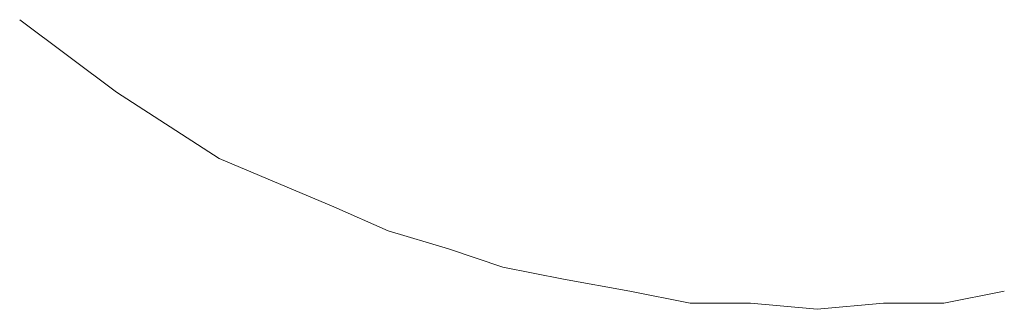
# Model space of a CAD drawing. Extents: x 261105 to 7565828, y -85627 to 5881792.
# Tile 90 of 116: x 365912.59 to 365917.77, y -24228.34 to -24226.81. Entities that reach past the tile are written whole.
import ezdxf

# ---------------------------------------------------------------- set-up
doc = ezdxf.new("R2010")
doc.units = 0
doc.header["$MEASUREMENT"] = 0
doc.layers.add('CZ-CI', color=140, linetype='Continuous', lineweight=9)

msp = doc.modelspace()

# ---------------------------------------------------------------- linework, layer by layer
at = {"layer": 'CZ-CI'}
for p, q in [((365913.096, -24227.1915, -0.0175), (365912.5872, -24226.81, -0.0175)), ((365913.096, -24227.1915, -0.0175), (365912.5872, -24226.81, -0.0175)), ((365913.096, -24227.1915, -0.0175), (365912.5872, -24226.81, -0.0175)), ((365913.096, -24227.1915, -0.0175), (365912.5872, -24226.81, -0.0175)), ((365913.096, -24227.1915, -0.0175), (365912.5872, -24226.81, -0.0175)), ((365913.096, -24227.1915, -0.0175), (365912.5872, -24226.81, -0.0175)), ((365913.096, -24227.1915, -0.0175), (365912.5872, -24226.81, -0.0175)), ((365913.096, -24227.1915, -0.0175), (365912.5872, -24226.81, -0.0175)), ((365913.096, -24227.1915, -0.0175), (365912.5872, -24226.81, -0.0175)), ((365913.096, -24227.1915, -0.0175), (365912.5872, -24226.81, -0.0175)), ((365913.096, -24227.1915, -0.0175), (365912.5872, -24226.81, -0.0175)), ((365913.096, -24227.1915, -0.0175), (365912.5872, -24226.81, -0.0175)), ((365913.096, -24227.1915, -0.0175), (365912.5872, -24226.81, -0.0175)), ((365913.096, -24227.1915, -0.0175), (365912.5872, -24226.81, -0.0175)), ((365913.096, -24227.1915, -0.0175), (365912.5872, -24226.81, -0.0175)), ((365913.096, -24227.1915, -0.0175), (365912.5872, -24226.81, -0.0175)), ((365913.096, -24227.1915, -0.0175), (365912.5872, -24226.81, -0.0175)), ((365913.096, -24227.1915, -0.0175), (365912.5872, -24226.81, -0.0175)), ((365913.096, -24227.1915, -0.0175), (365912.5872, -24226.81, -0.0175)), ((365913.096, -24227.1915, -0.0175), (365912.5872, -24226.81, -0.0175)), ((365913.096, -24227.1915, -0.0175), (365912.5872, -24226.81, -0.0175)), ((365913.096, -24227.1915, -0.0175), (365912.5872, -24226.81, -0.0175)), ((365913.096, -24227.1915, -0.0175), (365912.5872, -24226.81, -0.0175)), ((365913.096, -24227.1915, -0.0175), (365912.5872, -24226.81, -0.0175)), ((365913.6365, -24227.5413, -0.0175), (365913.096, -24227.1915, -0.0175)), ((365913.6365, -24227.5413, -0.0175), (365913.096, -24227.1915, -0.0175)), ((365913.6365, -24227.5413, -0.0175), (365913.096, -24227.1915, -0.0175)), ((365913.6365, -24227.5413, -0.0175), (365913.096, -24227.1915, -0.0175)), ((365913.6365, -24227.5413, -0.0175), (365913.096, -24227.1915, -0.0175)), ((365913.6365, -24227.5413, -0.0175), (365913.096, -24227.1915, -0.0175)), ((365913.6365, -24227.5413, -0.0175), (365913.096, -24227.1915, -0.0175)), ((365913.6365, -24227.5413, -0.0175), (365913.096, -24227.1915, -0.0175)), ((365913.6365, -24227.5413, -0.0175), (365913.096, -24227.1915, -0.0175)), ((365913.6365, -24227.5413, -0.0175), (365913.096, -24227.1915, -0.0175)), ((365913.6365, -24227.5413, -0.0175), (365913.096, -24227.1915, -0.0175)), ((365913.6365, -24227.5413, -0.0175), (365913.096, -24227.1915, -0.0175)), ((365913.6365, -24227.5413, -0.0175), (365913.096, -24227.1915, -0.0175)), ((365913.6365, -24227.5413, -0.0175), (365913.096, -24227.1915, -0.0175)), ((365913.6365, -24227.5413, -0.0175), (365913.096, -24227.1915, -0.0175)), ((365913.6365, -24227.5413, -0.0175), (365913.096, -24227.1915, -0.0175)), ((365913.6365, -24227.5413, -0.0175), (365913.096, -24227.1915, -0.0175)), ((365913.6365, -24227.5413, -0.0175), (365913.096, -24227.1915, -0.0175)), ((365913.6365, -24227.5413, -0.0175), (365913.096, -24227.1915, -0.0175)), ((365913.6365, -24227.5413, -0.0175), (365913.096, -24227.1915, -0.0175)), ((365913.6365, -24227.5413, -0.0175), (365913.096, -24227.1915, -0.0175)), ((365913.6365, -24227.5413, -0.0175), (365913.096, -24227.1915, -0.0175)), ((365913.6365, -24227.5413, -0.0175), (365913.096, -24227.1915, -0.0175)), ((365913.6365, -24227.5413, -0.0175), (365913.096, -24227.1915, -0.0175)), ((365914.2406, -24227.7956, -0.0175), (365913.6365, -24227.5413, -0.0175)), ((365914.2406, -24227.7956, -0.0175), (365913.6365, -24227.5413, -0.0175)), ((365914.2406, -24227.7956, -0.0175), (365913.6365, -24227.5413, -0.0175)), ((365914.2406, -24227.7956, -0.0175), (365913.6365, -24227.5413, -0.0175)), ((365914.2406, -24227.7956, -0.0175), (365913.6365, -24227.5413, -0.0175)), ((365914.2406, -24227.7956, -0.0175), (365913.6365, -24227.5413, -0.0175)), ((365914.2406, -24227.7956, -0.0175), (365913.6365, -24227.5413, -0.0175)), ((365914.2406, -24227.7956, -0.0175), (365913.6365, -24227.5413, -0.0175)), ((365914.2406, -24227.7956, -0.0175), (365913.6365, -24227.5413, -0.0175)), ((365914.2406, -24227.7956, -0.0175), (365913.6365, -24227.5413, -0.0175)), ((365914.2406, -24227.7956, -0.0175), (365913.6365, -24227.5413, -0.0175)), ((365914.2406, -24227.7956, -0.0175), (365913.6365, -24227.5413, -0.0175)), ((365914.2406, -24227.7956, -0.0175), (365913.6365, -24227.5413, -0.0175)), ((365914.2406, -24227.7956, -0.0175), (365913.6365, -24227.5413, -0.0175)), ((365914.2406, -24227.7956, -0.0175), (365913.6365, -24227.5413, -0.0175)), ((365914.2406, -24227.7956, -0.0175), (365913.6365, -24227.5413, -0.0175)), ((365914.2406, -24227.7956, -0.0175), (365913.6365, -24227.5413, -0.0175)), ((365914.2406, -24227.7956, -0.0175), (365913.6365, -24227.5413, -0.0175)), ((365914.2406, -24227.7956, -0.0175), (365913.6365, -24227.5413, -0.0175)), ((365914.2406, -24227.7956, -0.0175), (365913.6365, -24227.5413, -0.0175)), ((365914.2406, -24227.7956, -0.0175), (365913.6365, -24227.5413, -0.0175)), ((365914.2406, -24227.7956, -0.0175), (365913.6365, -24227.5413, -0.0175)), ((365914.2406, -24227.7956, -0.0175), (365913.6365, -24227.5413, -0.0175)), ((365914.2406, -24227.7956, -0.0175), (365913.6365, -24227.5413, -0.0175)), ((365914.5268, -24227.9228, -0.0175), (365914.2406, -24227.7956, -0.0175)), ((365914.5268, -24227.9228, -0.0175), (365914.2406, -24227.7956, -0.0175)), ((365914.5268, -24227.9228, -0.0175), (365914.2406, -24227.7956, -0.0175)), ((365914.5268, -24227.9228, -0.0175), (365914.2406, -24227.7956, -0.0175)), ((365914.5268, -24227.9228, -0.0175), (365914.2406, -24227.7956, -0.0175)), ((365914.5268, -24227.9228, -0.0175), (365914.2406, -24227.7956, -0.0175)), ((365914.5268, -24227.9228, -0.0175), (365914.2406, -24227.7956, -0.0175)), ((365914.5268, -24227.9228, -0.0175), (365914.2406, -24227.7956, -0.0175)), ((365914.5268, -24227.9228, -0.0175), (365914.2406, -24227.7956, -0.0175)), ((365914.5268, -24227.9228, -0.0175), (365914.2406, -24227.7956, -0.0175)), ((365914.5268, -24227.9228, -0.0175), (365914.2406, -24227.7956, -0.0175)), ((365914.5268, -24227.9228, -0.0175), (365914.2406, -24227.7956, -0.0175)), ((365914.5268, -24227.9228, -0.0175), (365914.2406, -24227.7956, -0.0175)), ((365914.5268, -24227.9228, -0.0175), (365914.2406, -24227.7956, -0.0175)), ((365914.5268, -24227.9228, -0.0175), (365914.2406, -24227.7956, -0.0175)), ((365914.5268, -24227.9228, -0.0175), (365914.2406, -24227.7956, -0.0175)), ((365914.5268, -24227.9228, -0.0175), (365914.2406, -24227.7956, -0.0175)), ((365914.5268, -24227.9228, -0.0175), (365914.2406, -24227.7956, -0.0175)), ((365914.5268, -24227.9228, -0.0175), (365914.2406, -24227.7956, -0.0175)), ((365914.5268, -24227.9228, -0.0175), (365914.2406, -24227.7956, -0.0175)), ((365914.5268, -24227.9228, -0.0175), (365914.2406, -24227.7956, -0.0175)), ((365914.5268, -24227.9228, -0.0175), (365914.2406, -24227.7956, -0.0175)), ((365914.5268, -24227.9228, -0.0175), (365914.2406, -24227.7956, -0.0175)), ((365914.5268, -24227.9228, -0.0175), (365914.2406, -24227.7956, -0.0175)), ((365914.8448, -24228.0182, -0.0175), (365914.5268, -24227.9228, -0.0175)), ((365914.8448, -24228.0182, -0.0175), (365914.5268, -24227.9228, -0.0175)), ((365914.8448, -24228.0182, -0.0175), (365914.5268, -24227.9228, -0.0175)), ((365914.8448, -24228.0182, -0.0175), (365914.5268, -24227.9228, -0.0175)), ((365914.8448, -24228.0182, -0.0175), (365914.5268, -24227.9228, -0.0175)), ((365914.8448, -24228.0182, -0.0175), (365914.5268, -24227.9228, -0.0175)), ((365914.8448, -24228.0182, -0.0175), (365914.5268, -24227.9228, -0.0175)), ((365914.8448, -24228.0182, -0.0175), (365914.5268, -24227.9228, -0.0175)), ((365914.8448, -24228.0182, -0.0175), (365914.5268, -24227.9228, -0.0175)), ((365914.8448, -24228.0182, -0.0175), (365914.5268, -24227.9228, -0.0175)), ((365914.8448, -24228.0182, -0.0175), (365914.5268, -24227.9228, -0.0175)), ((365914.8448, -24228.0182, -0.0175), (365914.5268, -24227.9228, -0.0175)), ((365914.8448, -24228.0182, -0.0175), (365914.5268, -24227.9228, -0.0175)), ((365914.8448, -24228.0182, -0.0175), (365914.5268, -24227.9228, -0.0175)), ((365914.8448, -24228.0182, -0.0175), (365914.5268, -24227.9228, -0.0175)), ((365914.8448, -24228.0182, -0.0175), (365914.5268, -24227.9228, -0.0175)), ((365914.8448, -24228.0182, -0.0175), (365914.5268, -24227.9228, -0.0175)), ((365914.8448, -24228.0182, -0.0175), (365914.5268, -24227.9228, -0.0175)), ((365914.8448, -24228.0182, -0.0175), (365914.5268, -24227.9228, -0.0175)), ((365914.8448, -24228.0182, -0.0175), (365914.5268, -24227.9228, -0.0175)), ((365914.8448, -24228.0182, -0.0175), (365914.5268, -24227.9228, -0.0175)), ((365914.8448, -24228.0182, -0.0175), (365914.5268, -24227.9228, -0.0175)), ((365914.8448, -24228.0182, -0.0175), (365914.5268, -24227.9228, -0.0175)), ((365914.8448, -24228.0182, -0.0175), (365914.5268, -24227.9228, -0.0175)), ((365915.1309, -24228.1136, -0.0175), (365914.8448, -24228.0182, -0.0175)), ((365915.1309, -24228.1136, -0.0175), (365914.8448, -24228.0182, -0.0175)), ((365915.1309, -24228.1136, -0.0175), (365914.8448, -24228.0182, -0.0175)), ((365915.1309, -24228.1136, -0.0175), (365914.8448, -24228.0182, -0.0175)), ((365915.1309, -24228.1136, -0.0175), (365914.8448, -24228.0182, -0.0175)), ((365915.1309, -24228.1136, -0.0175), (365914.8448, -24228.0182, -0.0175)), ((365915.1309, -24228.1136, -0.0175), (365914.8448, -24228.0182, -0.0175)), ((365915.1309, -24228.1136, -0.0175), (365914.8448, -24228.0182, -0.0175)), ((365915.1309, -24228.1136, -0.0175), (365914.8448, -24228.0182, -0.0175)), ((365915.1309, -24228.1136, -0.0175), (365914.8448, -24228.0182, -0.0175)), ((365915.1309, -24228.1136, -0.0175), (365914.8448, -24228.0182, -0.0175)), ((365915.1309, -24228.1136, -0.0175), (365914.8448, -24228.0182, -0.0175)), ((365915.1309, -24228.1136, -0.0175), (365914.8448, -24228.0182, -0.0175)), ((365915.1309, -24228.1136, -0.0175), (365914.8448, -24228.0182, -0.0175)), ((365915.1309, -24228.1136, -0.0175), (365914.8448, -24228.0182, -0.0175)), ((365915.1309, -24228.1136, -0.0175), (365914.8448, -24228.0182, -0.0175)), ((365915.1309, -24228.1136, -0.0175), (365914.8448, -24228.0182, -0.0175)), ((365915.1309, -24228.1136, -0.0175), (365914.8448, -24228.0182, -0.0175)), ((365915.1309, -24228.1136, -0.0175), (365914.8448, -24228.0182, -0.0175)), ((365915.1309, -24228.1136, -0.0175), (365914.8448, -24228.0182, -0.0175)), ((365915.1309, -24228.1136, -0.0175), (365914.8448, -24228.0182, -0.0175)), ((365915.1309, -24228.1136, -0.0175), (365914.8448, -24228.0182, -0.0175)), ((365915.1309, -24228.1136, -0.0175), (365914.8448, -24228.0182, -0.0175)), ((365915.1309, -24228.1136, -0.0175), (365914.8448, -24228.0182, -0.0175)), ((365915.4489, -24228.1772, -0.0175), (365915.1309, -24228.1136, -0.0175)), ((365915.4489, -24228.1772, -0.0175), (365915.1309, -24228.1136, -0.0175)), ((365915.4489, -24228.1772, -0.0175), (365915.1309, -24228.1136, -0.0175)), ((365915.4489, -24228.1772, -0.0175), (365915.1309, -24228.1136, -0.0175)), ((365915.4489, -24228.1772, -0.0175), (365915.1309, -24228.1136, -0.0175)), ((365915.4489, -24228.1772, -0.0175), (365915.1309, -24228.1136, -0.0175)), ((365915.4489, -24228.1772, -0.0175), (365915.1309, -24228.1136, -0.0175)), ((365915.4489, -24228.1772, -0.0175), (365915.1309, -24228.1136, -0.0175)), ((365915.4489, -24228.1772, -0.0175), (365915.1309, -24228.1136, -0.0175)), ((365915.4489, -24228.1772, -0.0175), (365915.1309, -24228.1136, -0.0175)), ((365915.4489, -24228.1772, -0.0175), (365915.1309, -24228.1136, -0.0175)), ((365915.4489, -24228.1772, -0.0175), (365915.1309, -24228.1136, -0.0175)), ((365915.4489, -24228.1772, -0.0175), (365915.1309, -24228.1136, -0.0175)), ((365915.4489, -24228.1772, -0.0175), (365915.1309, -24228.1136, -0.0175)), ((365915.4489, -24228.1772, -0.0175), (365915.1309, -24228.1136, -0.0175)), ((365915.4489, -24228.1772, -0.0175), (365915.1309, -24228.1136, -0.0175)), ((365915.4489, -24228.1772, -0.0175), (365915.1309, -24228.1136, -0.0175)), ((365915.4489, -24228.1772, -0.0175), (365915.1309, -24228.1136, -0.0175)), ((365915.4489, -24228.1772, -0.0175), (365915.1309, -24228.1136, -0.0175)), ((365915.4489, -24228.1772, -0.0175), (365915.1309, -24228.1136, -0.0175)), ((365915.4489, -24228.1772, -0.0175), (365915.1309, -24228.1136, -0.0175)), ((365915.4489, -24228.1772, -0.0175), (365915.1309, -24228.1136, -0.0175)), ((365915.4489, -24228.1772, -0.0175), (365915.1309, -24228.1136, -0.0175)), ((365915.4489, -24228.1772, -0.0175), (365915.1309, -24228.1136, -0.0175)), ((365915.7986, -24228.2408, -0.0175), (365915.4489, -24228.1772, -0.0175)), ((365915.7986, -24228.2408, -0.0175), (365915.4489, -24228.1772, -0.0175)), ((365915.7986, -24228.2408, -0.0175), (365915.4489, -24228.1772, -0.0175)), ((365915.7986, -24228.2408, -0.0175), (365915.4489, -24228.1772, -0.0175)), ((365915.7986, -24228.2408, -0.0175), (365915.4489, -24228.1772, -0.0175)), ((365915.7986, -24228.2408, -0.0175), (365915.4489, -24228.1772, -0.0175)), ((365915.7986, -24228.2408, -0.0175), (365915.4489, -24228.1772, -0.0175)), ((365915.7986, -24228.2408, -0.0175), (365915.4489, -24228.1772, -0.0175)), ((365915.7986, -24228.2408, -0.0175), (365915.4489, -24228.1772, -0.0175)), ((365915.7986, -24228.2408, -0.0175), (365915.4489, -24228.1772, -0.0175)), ((365915.7986, -24228.2408, -0.0175), (365915.4489, -24228.1772, -0.0175)), ((365915.7986, -24228.2408, -0.0175), (365915.4489, -24228.1772, -0.0175)), ((365915.7986, -24228.2408, -0.0175), (365915.4489, -24228.1772, -0.0175)), ((365915.7986, -24228.2408, -0.0175), (365915.4489, -24228.1772, -0.0175)), ((365915.7986, -24228.2408, -0.0175), (365915.4489, -24228.1772, -0.0175)), ((365915.7986, -24228.2408, -0.0175), (365915.4489, -24228.1772, -0.0175)), ((365915.7986, -24228.2408, -0.0175), (365915.4489, -24228.1772, -0.0175)), ((365915.7986, -24228.2408, -0.0175), (365915.4489, -24228.1772, -0.0175)), ((365915.7986, -24228.2408, -0.0175), (365915.4489, -24228.1772, -0.0175)), ((365915.7986, -24228.2408, -0.0175), (365915.4489, -24228.1772, -0.0175)), ((365915.7986, -24228.2408, -0.0175), (365915.4489, -24228.1772, -0.0175)), ((365915.7986, -24228.2408, -0.0175), (365915.4489, -24228.1772, -0.0175)), ((365915.7986, -24228.2408, -0.0175), (365915.4489, -24228.1772, -0.0175)), ((365915.7986, -24228.2408, -0.0175), (365915.4489, -24228.1772, -0.0175)), ((365916.1166, -24228.3044, -0.0175), (365915.7986, -24228.2408, -0.0175)), ((365916.1166, -24228.3044, -0.0175), (365915.7986, -24228.2408, -0.0175)), ((365916.1166, -24228.3044, -0.0175), (365915.7986, -24228.2408, -0.0175)), ((365916.1166, -24228.3044, -0.0175), (365915.7986, -24228.2408, -0.0175)), ((365916.1166, -24228.3044, -0.0175), (365915.7986, -24228.2408, -0.0175)), ((365916.1166, -24228.3044, -0.0175), (365915.7986, -24228.2408, -0.0175)), ((365916.1166, -24228.3044, -0.0175), (365915.7986, -24228.2408, -0.0175)), ((365916.1166, -24228.3044, -0.0175), (365915.7986, -24228.2408, -0.0175)), ((365916.1166, -24228.3044, -0.0175), (365915.7986, -24228.2408, -0.0175)), ((365916.1166, -24228.3044, -0.0175), (365915.7986, -24228.2408, -0.0175)), ((365916.1166, -24228.3044, -0.0175), (365915.7986, -24228.2408, -0.0175)), ((365916.1166, -24228.3044, -0.0175), (365915.7986, -24228.2408, -0.0175)), ((365916.1166, -24228.3044, -0.0175), (365915.7986, -24228.2408, -0.0175)), ((365916.1166, -24228.3044, -0.0175), (365915.7986, -24228.2408, -0.0175)), ((365916.1166, -24228.3044, -0.0175), (365915.7986, -24228.2408, -0.0175)), ((365916.1166, -24228.3044, -0.0175), (365915.7986, -24228.2408, -0.0175)), ((365916.1166, -24228.3044, -0.0175), (365915.7986, -24228.2408, -0.0175)), ((365916.1166, -24228.3044, -0.0175), (365915.7986, -24228.2408, -0.0175)), ((365916.1166, -24228.3044, -0.0175), (365915.7986, -24228.2408, -0.0175)), ((365916.1166, -24228.3044, -0.0175), (365915.7986, -24228.2408, -0.0175)), ((365916.1166, -24228.3044, -0.0175), (365915.7986, -24228.2408, -0.0175)), ((365916.1166, -24228.3044, -0.0175), (365915.7986, -24228.2408, -0.0175)), ((365916.1166, -24228.3044, -0.0175), (365915.7986, -24228.2408, -0.0175)), ((365916.1166, -24228.3044, -0.0175), (365915.7986, -24228.2408, -0.0175)), ((365917.77, -24228.2408, -0.0175), (365917.452, -24228.3044, -0.0175)), ((365917.77, -24228.2408, -0.0175), (365917.452, -24228.3044, -0.0175)), ((365917.77, -24228.2408, -0.0175), (365917.452, -24228.3044, -0.0175)), ((365917.77, -24228.2408, -0.0175), (365917.452, -24228.3044, -0.0175)), ((365917.77, -24228.2408, -0.0175), (365917.452, -24228.3044, -0.0175)), ((365917.77, -24228.2408, -0.0175), (365917.452, -24228.3044, -0.0175)), ((365917.77, -24228.2408, -0.0175), (365917.452, -24228.3044, -0.0175)), ((365917.77, -24228.2408, -0.0175), (365917.452, -24228.3044, -0.0175)), ((365917.77, -24228.2408, -0.0175), (365917.452, -24228.3044, -0.0175)), ((365917.77, -24228.2408, -0.0175), (365917.452, -24228.3044, -0.0175)), ((365917.77, -24228.2408, -0.0175), (365917.452, -24228.3044, -0.0175)), ((365917.77, -24228.2408, -0.0175), (365917.452, -24228.3044, -0.0175)), ((365917.77, -24228.2408, -0.0175), (365917.452, -24228.3044, -0.0175)), ((365917.77, -24228.2408, -0.0175), (365917.452, -24228.3044, -0.0175)), ((365917.77, -24228.2408, -0.0175), (365917.452, -24228.3044, -0.0175)), ((365917.77, -24228.2408, -0.0175), (365917.452, -24228.3044, -0.0175)), ((365917.77, -24228.2408, -0.0175), (365917.452, -24228.3044, -0.0175)), ((365917.77, -24228.2408, -0.0175), (365917.452, -24228.3044, -0.0175)), ((365917.77, -24228.2408, -0.0175), (365917.452, -24228.3044, -0.0175)), ((365917.77, -24228.2408, -0.0175), (365917.452, -24228.3044, -0.0175)), ((365917.77, -24228.2408, -0.0175), (365917.452, -24228.3044, -0.0175)), ((365917.77, -24228.2408, -0.0175), (365917.452, -24228.3044, -0.0175)), ((365917.77, -24228.2408, -0.0175), (365917.452, -24228.3044, -0.0175)), ((365917.77, -24228.2408, -0.0175), (365917.452, -24228.3044, -0.0175)), ((365916.4346, -24228.3044, -0.0175), (365916.1166, -24228.3044, -0.0175)), ((365916.4346, -24228.3044, -0.0175), (365916.1166, -24228.3044, -0.0175)), ((365916.4346, -24228.3044, -0.0175), (365916.1166, -24228.3044, -0.0175)), ((365916.4346, -24228.3044, -0.0175), (365916.1166, -24228.3044, -0.0175)), ((365916.4346, -24228.3044, -0.0175), (365916.1166, -24228.3044, -0.0175)), ((365916.4346, -24228.3044, -0.0175), (365916.1166, -24228.3044, -0.0175)), ((365916.4346, -24228.3044, -0.0175), (365916.1166, -24228.3044, -0.0175)), ((365916.4346, -24228.3044, -0.0175), (365916.1166, -24228.3044, -0.0175)), ((365916.4346, -24228.3044, -0.0175), (365916.1166, -24228.3044, -0.0175)), ((365916.4346, -24228.3044, -0.0175), (365916.1166, -24228.3044, -0.0175)), ((365916.4346, -24228.3044, -0.0175), (365916.1166, -24228.3044, -0.0175)), ((365916.4346, -24228.3044, -0.0175), (365916.1166, -24228.3044, -0.0175)), ((365916.4346, -24228.3044, -0.0175), (365916.1166, -24228.3044, -0.0175)), ((365916.4346, -24228.3044, -0.0175), (365916.1166, -24228.3044, -0.0175)), ((365916.4346, -24228.3044, -0.0175), (365916.1166, -24228.3044, -0.0175)), ((365916.4346, -24228.3044, -0.0175), (365916.1166, -24228.3044, -0.0175)), ((365916.4346, -24228.3044, -0.0175), (365916.1166, -24228.3044, -0.0175)), ((365916.4346, -24228.3044, -0.0175), (365916.1166, -24228.3044, -0.0175)), ((365916.4346, -24228.3044, -0.0175), (365916.1166, -24228.3044, -0.0175)), ((365916.4346, -24228.3044, -0.0175), (365916.1166, -24228.3044, -0.0175)), ((365916.4346, -24228.3044, -0.0175), (365916.1166, -24228.3044, -0.0175)), ((365916.4346, -24228.3044, -0.0175), (365916.1166, -24228.3044, -0.0175)), ((365916.4346, -24228.3044, -0.0175), (365916.1166, -24228.3044, -0.0175)), ((365916.4346, -24228.3044, -0.0175), (365916.1166, -24228.3044, -0.0175)), ((365916.7843, -24228.3362, -0.0175), (365916.4346, -24228.3044, -0.0175)), ((365916.7843, -24228.3362, -0.0175), (365916.4346, -24228.3044, -0.0175)), ((365916.7843, -24228.3362, -0.0175), (365916.4346, -24228.3044, -0.0175)), ((365916.7843, -24228.3362, -0.0175), (365916.4346, -24228.3044, -0.0175)), ((365916.7843, -24228.3362, -0.0175), (365916.4346, -24228.3044, -0.0175)), ((365916.7843, -24228.3362, -0.0175), (365916.4346, -24228.3044, -0.0175)), ((365916.7843, -24228.3362, -0.0175), (365916.4346, -24228.3044, -0.0175)), ((365916.7843, -24228.3362, -0.0175), (365916.4346, -24228.3044, -0.0175)), ((365916.7843, -24228.3362, -0.0175), (365916.4346, -24228.3044, -0.0175)), ((365916.7843, -24228.3362, -0.0175), (365916.4346, -24228.3044, -0.0175)), ((365916.7843, -24228.3362, -0.0175), (365916.4346, -24228.3044, -0.0175)), ((365916.7843, -24228.3362, -0.0175), (365916.4346, -24228.3044, -0.0175)), ((365916.7843, -24228.3362, -0.0175), (365916.4346, -24228.3044, -0.0175)), ((365916.7843, -24228.3362, -0.0175), (365916.4346, -24228.3044, -0.0175)), ((365916.7843, -24228.3362, -0.0175), (365916.4346, -24228.3044, -0.0175)), ((365916.7843, -24228.3362, -0.0175), (365916.4346, -24228.3044, -0.0175)), ((365916.7843, -24228.3362, -0.0175), (365916.4346, -24228.3044, -0.0175)), ((365916.7843, -24228.3362, -0.0175), (365916.4346, -24228.3044, -0.0175)), ((365916.7843, -24228.3362, -0.0175), (365916.4346, -24228.3044, -0.0175)), ((365916.7843, -24228.3362, -0.0175), (365916.4346, -24228.3044, -0.0175)), ((365916.7843, -24228.3362, -0.0175), (365916.4346, -24228.3044, -0.0175)), ((365916.7843, -24228.3362, -0.0175), (365916.4346, -24228.3044, -0.0175)), ((365916.7843, -24228.3362, -0.0175), (365916.4346, -24228.3044, -0.0175)), ((365916.7843, -24228.3362, -0.0175), (365916.4346, -24228.3044, -0.0175)), ((365917.1341, -24228.3044, -0.0175), (365916.7843, -24228.3362, -0.0175)), ((365917.1341, -24228.3044, -0.0175), (365916.7843, -24228.3362, -0.0175)), ((365917.1341, -24228.3044, -0.0175), (365916.7843, -24228.3362, -0.0175)), ((365917.1341, -24228.3044, -0.0175), (365916.7843, -24228.3362, -0.0175)), ((365917.1341, -24228.3044, -0.0175), (365916.7843, -24228.3362, -0.0175)), ((365917.1341, -24228.3044, -0.0175), (365916.7843, -24228.3362, -0.0175)), ((365917.1341, -24228.3044, -0.0175), (365916.7843, -24228.3362, -0.0175)), ((365917.1341, -24228.3044, -0.0175), (365916.7843, -24228.3362, -0.0175)), ((365917.1341, -24228.3044, -0.0175), (365916.7843, -24228.3362, -0.0175)), ((365917.1341, -24228.3044, -0.0175), (365916.7843, -24228.3362, -0.0175)), ((365917.1341, -24228.3044, -0.0175), (365916.7843, -24228.3362, -0.0175)), ((365917.1341, -24228.3044, -0.0175), (365916.7843, -24228.3362, -0.0175)), ((365917.1341, -24228.3044, -0.0175), (365916.7843, -24228.3362, -0.0175)), ((365917.1341, -24228.3044, -0.0175), (365916.7843, -24228.3362, -0.0175)), ((365917.1341, -24228.3044, -0.0175), (365916.7843, -24228.3362, -0.0175)), ((365917.1341, -24228.3044, -0.0175), (365916.7843, -24228.3362, -0.0175)), ((365917.1341, -24228.3044, -0.0175), (365916.7843, -24228.3362, -0.0175)), ((365917.1341, -24228.3044, -0.0175), (365916.7843, -24228.3362, -0.0175)), ((365917.1341, -24228.3044, -0.0175), (365916.7843, -24228.3362, -0.0175)), ((365917.1341, -24228.3044, -0.0175), (365916.7843, -24228.3362, -0.0175)), ((365917.1341, -24228.3044, -0.0175), (365916.7843, -24228.3362, -0.0175)), ((365917.1341, -24228.3044, -0.0175), (365916.7843, -24228.3362, -0.0175)), ((365917.1341, -24228.3044, -0.0175), (365916.7843, -24228.3362, -0.0175)), ((365917.1341, -24228.3044, -0.0175), (365916.7843, -24228.3362, -0.0175)), ((365917.452, -24228.3044, -0.0175), (365917.1341, -24228.3044, -0.0175)), ((365917.452, -24228.3044, -0.0175), (365917.1341, -24228.3044, -0.0175)), ((365917.452, -24228.3044, -0.0175), (365917.1341, -24228.3044, -0.0175)), ((365917.452, -24228.3044, -0.0175), (365917.1341, -24228.3044, -0.0175)), ((365917.452, -24228.3044, -0.0175), (365917.1341, -24228.3044, -0.0175)), ((365917.452, -24228.3044, -0.0175), (365917.1341, -24228.3044, -0.0175)), ((365917.452, -24228.3044, -0.0175), (365917.1341, -24228.3044, -0.0175)), ((365917.452, -24228.3044, -0.0175), (365917.1341, -24228.3044, -0.0175)), ((365917.452, -24228.3044, -0.0175), (365917.1341, -24228.3044, -0.0175)), ((365917.452, -24228.3044, -0.0175), (365917.1341, -24228.3044, -0.0175)), ((365917.452, -24228.3044, -0.0175), (365917.1341, -24228.3044, -0.0175)), ((365917.452, -24228.3044, -0.0175), (365917.1341, -24228.3044, -0.0175)), ((365917.452, -24228.3044, -0.0175), (365917.1341, -24228.3044, -0.0175)), ((365917.452, -24228.3044, -0.0175), (365917.1341, -24228.3044, -0.0175)), ((365917.452, -24228.3044, -0.0175), (365917.1341, -24228.3044, -0.0175)), ((365917.452, -24228.3044, -0.0175), (365917.1341, -24228.3044, -0.0175)), ((365917.452, -24228.3044, -0.0175), (365917.1341, -24228.3044, -0.0175)), ((365917.452, -24228.3044, -0.0175), (365917.1341, -24228.3044, -0.0175)), ((365917.452, -24228.3044, -0.0175), (365917.1341, -24228.3044, -0.0175)), ((365917.452, -24228.3044, -0.0175), (365917.1341, -24228.3044, -0.0175)), ((365917.452, -24228.3044, -0.0175), (365917.1341, -24228.3044, -0.0175)), ((365917.452, -24228.3044, -0.0175), (365917.1341, -24228.3044, -0.0175)), ((365917.452, -24228.3044, -0.0175), (365917.1341, -24228.3044, -0.0175)), ((365917.452, -24228.3044, -0.0175), (365917.1341, -24228.3044, -0.0175))]:
    msp.add_line(p, q, dxfattribs=at)

doc.saveas('drawing.dxf')
